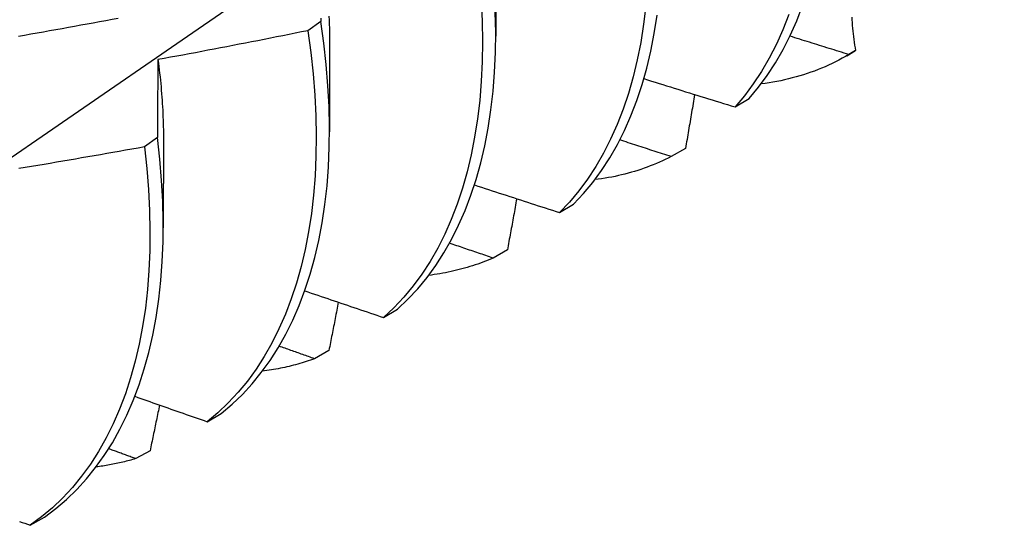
# Model space of a CAD drawing. Header units: inches. Extents: x 23 to 668, y 73 to 305.
# Tile 114 of 148: x 617.255 to 617.461, y 262.053 to 262.159. Entities that reach past the tile are written whole.
import ezdxf

# ---------------------------------------------------------------- set-up
doc = ezdxf.new("R2010")
doc.units = ezdxf.units.IN
doc.header["$MEASUREMENT"] = 0
doc.layers.add('Visible Edges(ANSI)', color=7, linetype='Continuous', lineweight=25)

msp = doc.modelspace()

# ---------------------------------------------------------------- linework, layer by layer
at = {"layer": 'Visible Edges(ANSI)'}
for p, q in [((617.35451, 262.17415), (617.35449, 262.1557)), ((617.31787, 262.1588), (617.31514, 262.15685)), ((617.31971, 262.15411), (617.31969, 262.13566)), ((617.42796, 262.15159), (617.42923, 262.15232)), ((617.42983, 262.15267), (617.42843, 262.15186)), ((617.40459, 262.14088), (617.40753, 262.14266)), ((617.28367, 262.13447), (617.28093, 262.13252)), ((617.28492, 262.13408), (617.28489, 262.11562)), ((617.3942, 262.1322), (617.39122, 262.1305)), ((617.36785, 262.11879), (617.37079, 262.12055)), ((617.35692, 262.11097), (617.35393, 262.10928)), ((617.33101, 262.09683), (617.33396, 262.09859)), ((617.31956, 262.08989), (617.31657, 262.08821)), ((617.29408, 262.07502), (617.29704, 262.07676)), ((617.28212, 262.06895), (617.27912, 262.06729)), ((617.25706, 262.05334), (617.26002, 262.05507))]:
    msp.add_line(p, q, dxfattribs=at)
at = {"layer": 'Visible Edges(ANSI)', "flags": 128}
for points in [[(617.2454, 262.12509), (617.26713, 262.14), (617.28883, 262.15493), (617.31048, 262.16988), (617.3321, 262.18485), (617.35367, 262.19983), (617.37521, 262.21483), (617.3967, 262.22984), (617.41816, 262.24487), (617.43958, 262.25991), (617.46095, 262.27495)], [(617.35142, 262.16315), (617.35163, 262.15881), (617.35171, 262.15454), (617.35165, 262.15036), (617.35146, 262.14626), (617.35113, 262.14226), (617.35067, 262.13837), (617.35008, 262.13458), (617.34936, 262.13089), (617.34851, 262.12733), (617.34752, 262.12388), (617.34641, 262.12055), (617.34518, 262.11736), (617.34382, 262.11429), (617.34234, 262.11136), (617.34074, 262.10857), (617.33902, 262.10593), (617.33718, 262.10343), (617.33524, 262.10108), (617.33318, 262.09888), (617.33101, 262.09683)], [(617.3859, 262.16207), (617.38544, 262.15818), (617.38484, 262.15439), (617.38411, 262.15072), (617.38325, 262.14716), (617.38226, 262.14372), (617.38114, 262.1404), (617.3799, 262.13721), (617.37854, 262.13415), (617.37705, 262.13123), (617.37544, 262.12845), (617.37371, 262.12581), (617.37187, 262.12332), (617.36992, 262.12098), (617.36785, 262.11879)], [(617.40753, 262.14266), (617.40948, 262.145), (617.41132, 262.1475), (617.41305, 262.15014), (617.41465, 262.15292), (617.41614, 262.15584), (617.4175, 262.1589), (617.41874, 262.16209)], [(617.25457, 262.1557), (617.25587, 262.15593), (617.25718, 262.15616), (617.25849, 262.15639), (617.2598, 262.15663), (617.26111, 262.15686), (617.26241, 262.15709), (617.26372, 262.15733), (617.26503, 262.15757), (617.26633, 262.1578), (617.26764, 262.15804), (617.26894, 262.15828), (617.27025, 262.15852), (617.27156, 262.15877), (617.27286, 262.15901), (617.27417, 262.15925), (617.27547, 262.1595)], [(617.31958, 262.15986), (617.31961, 262.15903), (617.31964, 262.1582), (617.31967, 262.15738), (617.31969, 262.15656), (617.3197, 262.15574), (617.31971, 262.15492), (617.31971, 262.15411)], [(617.33396, 262.09859), (617.33612, 262.10064), (617.33817, 262.10285), (617.34011, 262.10521), (617.34194, 262.10772), (617.34365, 262.11038), (617.34524, 262.11318), (617.34671, 262.11612), (617.34806, 262.1192), (617.34929, 262.1224), (617.35039, 262.12574), (617.35136, 262.12919), (617.3522, 262.13277), (617.35291, 262.13646), (617.35349, 262.14026), (617.35394, 262.14417), (617.35426, 262.14817), (617.35444, 262.15227), (617.35449, 262.15646), (617.3544, 262.16073)], [(617.37079, 262.12055), (617.37285, 262.12275), (617.3748, 262.12511), (617.37663, 262.12761), (617.37835, 262.13026), (617.37995, 262.13305), (617.38143, 262.13598), (617.38278, 262.13905), (617.38402, 262.14225), (617.38512, 262.14557), (617.3861, 262.14902), (617.38695, 262.15259), (617.38767, 262.15628), (617.38826, 262.16007)], [(617.41587, 262.16025), (617.41462, 262.15706), (617.41325, 262.15402), (617.41175, 262.1511), (617.41014, 262.14833), (617.4084, 262.1457), (617.40656, 262.14322), (617.40459, 262.14088)], [(617.42902, 262.1597), (617.42904, 262.15912), (617.42907, 262.15854), (617.42911, 262.15795), (617.42916, 262.15736), (617.42921, 262.15678), (617.42928, 262.15619), (617.42935, 262.15561), (617.42943, 262.15502), (617.42952, 262.15443), (617.42961, 262.15384), (617.42972, 262.15326), (617.42983, 262.15267)], [(617.29704, 262.07676), (617.29929, 262.07866), (617.30145, 262.08073), (617.30349, 262.08295), (617.30542, 262.08532), (617.30724, 262.08784), (617.30895, 262.0905), (617.31053, 262.09331), (617.312, 262.09626), (617.31334, 262.09934), (617.31456, 262.10256), (617.31565, 262.1059), (617.31661, 262.10936), (617.31745, 262.11295), (617.31815, 262.11664), (617.31873, 262.12045), (617.31917, 262.12436), (617.31947, 262.12837), (617.31965, 262.13248), (617.31969, 262.13667), (617.31959, 262.14095), (617.31936, 262.14531), (617.319, 262.14974), (617.3185, 262.15424), (617.31787, 262.1588)], [(617.31787, 262.15947), (617.31787, 262.1588)], [(617.31514, 262.15685), (617.31383, 262.15659), (617.31253, 262.15632), (617.31123, 262.15606), (617.30992, 262.1558), (617.30862, 262.15554), (617.30731, 262.15528), (617.30601, 262.15502), (617.3047, 262.15476), (617.30339, 262.15451), (617.30209, 262.15425), (617.30078, 262.154), (617.29948, 262.15374), (617.29817, 262.15349), (617.29686, 262.15324), (617.29555, 262.15299), (617.29425, 262.15274), (617.29294, 262.1525), (617.29163, 262.15225), (617.29032, 262.15201), (617.28901, 262.15176), (617.28771, 262.15152), (617.2864, 262.15128), (617.28509, 262.15104), (617.28378, 262.1508)], [(617.31514, 262.15685), (617.31576, 262.1523), (617.31625, 262.1478), (617.3166, 262.14338), (617.31682, 262.13902), (617.31691, 262.13475), (617.31686, 262.13056), (617.31667, 262.12646), (617.31635, 262.12246), (617.3159, 262.11856), (617.31532, 262.11476), (617.31461, 262.11107), (617.31376, 262.1075), (617.31279, 262.10404), (617.31169, 262.10071), (617.31046, 262.0975), (617.30911, 262.09443), (617.30763, 262.09149), (617.30604, 262.0887), (617.30433, 262.08604), (617.3025, 262.08353), (617.30056, 262.08117), (617.2985, 262.07896), (617.29634, 262.07691), (617.29408, 262.07502)], [(617.42843, 262.15186), (617.42791, 262.15202), (617.4274, 262.15218), (617.42688, 262.15234), (617.42637, 262.1525), (617.42585, 262.15266), (617.42533, 262.15282), (617.42482, 262.15298), (617.4243, 262.15314), (617.42379, 262.15329), (617.42327, 262.15345), (617.42276, 262.15361), (617.42224, 262.15377), (617.42173, 262.15393), (617.42121, 262.15409), (617.4207, 262.15425), (617.42019, 262.15442), (617.41967, 262.15458), (617.41916, 262.15474), (617.41864, 262.1549), (617.41813, 262.15506), (617.41761, 262.15522), (617.4171, 262.15538), (617.41659, 262.15554), (617.41607, 262.1557)], [(617.42843, 262.15186), (617.42774, 262.15146), (617.42704, 262.15107), (617.42633, 262.1507), (617.42562, 262.15033), (617.4249, 262.14998), (617.42418, 262.14964), (617.42344, 262.14932), (617.4227, 262.149), (617.42196, 262.1487), (617.42121, 262.14841), (617.42045, 262.14814), (617.41968, 262.14787), (617.41891, 262.14762), (617.41813, 262.14739), (617.41735, 262.14716), (617.41656, 262.14695), (617.41576, 262.14675), (617.41496, 262.14656), (617.41415, 262.14639), (617.41334, 262.14623), (617.41252, 262.14608), (617.4117, 262.14595), (617.41087, 262.14582), (617.41003, 262.14572)], [(617.28378, 262.1508), (617.28377, 262.15013), (617.28377, 262.14946), (617.28376, 262.14879), (617.28375, 262.14812), (617.28375, 262.14745), (617.28374, 262.14677), (617.28374, 262.1461), (617.28373, 262.14542), (617.28373, 262.14474), (617.28372, 262.14407), (617.28372, 262.14339), (617.28371, 262.14271), (617.28371, 262.14203), (617.2837, 262.14134), (617.2837, 262.14066), (617.2837, 262.13998), (617.28369, 262.13929), (617.28369, 262.13861), (617.28368, 262.13792), (617.28368, 262.13723), (617.28368, 262.13654), (617.28367, 262.13585), (617.28367, 262.13516), (617.28367, 262.13447)], [(617.28378, 262.1508), (617.28387, 262.15008), (617.28396, 262.14936), (617.28405, 262.14864), (617.28413, 262.14793), (617.28421, 262.14721), (617.28428, 262.1465), (617.28435, 262.14579), (617.28442, 262.14508), (617.28448, 262.14438), (617.28454, 262.14367), (617.28459, 262.14297), (617.28464, 262.14228), (617.28469, 262.14158), (617.28473, 262.14088), (617.28477, 262.14019), (617.2848, 262.1395), (617.28483, 262.13882), (617.28486, 262.13813), (617.28488, 262.13745), (617.2849, 262.13677), (617.28491, 262.13609), (617.28492, 262.13542), (617.28492, 262.13474), (617.28493, 262.13407)], [(617.3855, 262.14682), (617.38629, 262.14657), (617.38708, 262.14632), (617.38788, 262.14607), (617.38867, 262.14582), (617.38946, 262.14557), (617.39026, 262.14532), (617.39105, 262.14508), (617.39185, 262.14483), (617.39264, 262.14458), (617.39344, 262.14433), (617.39423, 262.14408), (617.39503, 262.14384), (617.39583, 262.14359), (617.39662, 262.14334), (617.39742, 262.1431), (617.39821, 262.14285), (617.39901, 262.1426), (617.39981, 262.14236), (617.40061, 262.14211), (617.4014, 262.14187), (617.4022, 262.14162), (617.403, 262.14137), (617.4038, 262.14113), (617.40459, 262.14088)], [(617.39613, 262.14349), (617.39605, 262.14302), (617.39597, 262.14255), (617.39589, 262.14208), (617.39581, 262.14161), (617.39573, 262.14114), (617.39565, 262.14067), (617.39557, 262.1402), (617.39549, 262.13973), (617.39541, 262.13926), (617.39533, 262.13879), (617.39525, 262.13832), (617.39517, 262.13785), (617.39509, 262.13738), (617.39501, 262.13691), (617.39493, 262.13644), (617.39485, 262.13597), (617.39477, 262.1355), (617.39469, 262.13503), (617.39461, 262.13456), (617.39453, 262.13408), (617.39445, 262.13361), (617.39436, 262.13314), (617.39428, 262.13267), (617.3942, 262.1322)], [(617.26002, 262.05507), (617.26237, 262.05683), (617.26463, 262.05874), (617.26677, 262.06082), (617.26881, 262.06304), (617.27074, 262.06542), (617.27255, 262.06795), (617.27425, 262.07063), (617.27582, 262.07345), (617.27728, 262.0764), (617.27862, 262.07949), (617.27983, 262.08271), (617.28091, 262.08606), (617.28187, 262.08953), (617.28269, 262.09312), (617.28339, 262.09683), (617.28396, 262.10064), (617.28439, 262.10456), (617.28469, 262.10857), (617.28486, 262.11268), (617.28489, 262.11688), (617.28478, 262.12117), (617.28455, 262.12553), (617.28417, 262.12997), (617.28367, 262.13447)], [(617.39122, 262.1305), (617.39077, 262.13064), (617.39032, 262.13079), (617.38987, 262.13093), (617.38942, 262.13108), (617.38897, 262.13122), (617.38852, 262.13137), (617.38808, 262.13151), (617.38763, 262.13166), (617.38718, 262.1318), (617.38673, 262.13195), (617.38628, 262.1321), (617.38583, 262.13224), (617.38538, 262.13239), (617.38493, 262.13253), (617.38448, 262.13268), (617.38403, 262.13283), (617.38359, 262.13297), (617.38314, 262.13312), (617.38269, 262.13327), (617.38224, 262.13341), (617.38179, 262.13356), (617.38134, 262.13371), (617.3809, 262.13385), (617.38045, 262.134)], [(617.28093, 262.13252), (617.27962, 262.13229), (617.27831, 262.13205), (617.277, 262.13182), (617.27568, 262.13159), (617.27437, 262.13135), (617.27306, 262.13112), (617.27175, 262.13089), (617.27044, 262.13066), (617.26912, 262.13044), (617.26781, 262.13021), (617.2665, 262.12999), (617.26519, 262.12976), (617.26387, 262.12954), (617.26256, 262.12932), (617.26124, 262.12909), (617.25993, 262.12888), (617.25862, 262.12866), (617.2573, 262.12844), (617.25599, 262.12822), (617.25467, 262.12801)], [(617.28093, 262.13252), (617.28142, 262.12803), (617.28179, 262.1236), (617.28201, 262.11924), (617.28211, 262.11496), (617.28206, 262.11077), (617.28189, 262.10666), (617.28158, 262.10266), (617.28114, 262.09875), (617.28056, 262.09494), (617.27985, 262.09125), (617.27902, 262.08767), (617.27805, 262.0842), (617.27696, 262.08086), (617.27574, 262.07765), (617.27439, 262.07457), (617.27292, 262.07163), (617.27134, 262.06882), (617.26963, 262.06615), (617.26781, 262.06364), (617.26588, 262.06127), (617.26383, 262.05905), (617.26168, 262.05699), (617.25942, 262.05509), (617.25706, 262.05334)], [(617.39122, 262.1305), (617.39061, 262.13019), (617.38999, 262.12989), (617.38937, 262.1296), (617.38874, 262.12932), (617.38811, 262.12905), (617.38747, 262.12879), (617.38683, 262.12854), (617.38619, 262.12829), (617.38553, 262.12806), (617.38488, 262.12783), (617.38422, 262.12762), (617.38355, 262.12741), (617.38288, 262.12722), (617.38221, 262.12703), (617.38153, 262.12685), (617.38085, 262.12668), (617.38016, 262.12652), (617.37947, 262.12637), (617.37877, 262.12623), (617.37807, 262.1261), (617.37737, 262.12598), (617.37666, 262.12587), (617.37595, 262.12577), (617.37523, 262.12568)], [(617.35002, 262.12458), (617.35076, 262.12434), (617.3515, 262.12409), (617.35225, 262.12385), (617.35299, 262.12361), (617.35373, 262.12336), (617.35447, 262.12312), (617.35521, 262.12288), (617.35595, 262.12264), (617.35669, 262.1224), (617.35744, 262.12215), (617.35818, 262.12191), (617.35892, 262.12167), (617.35967, 262.12143), (617.36041, 262.12119), (617.36115, 262.12095), (617.3619, 262.12071), (617.36264, 262.12047), (617.36338, 262.12023), (617.36413, 262.11999), (617.36487, 262.11975), (617.36562, 262.11951), (617.36636, 262.11927), (617.36711, 262.11903), (617.36785, 262.11879)], [(617.35888, 262.12169), (617.3588, 262.12124), (617.35872, 262.12079), (617.35864, 262.12035), (617.35856, 262.1199), (617.35848, 262.11945), (617.3584, 262.11901), (617.35832, 262.11856), (617.35823, 262.11812), (617.35815, 262.11767), (617.35807, 262.11722), (617.35799, 262.11678), (617.35791, 262.11633), (617.35783, 262.11588), (617.35774, 262.11544), (617.35766, 262.11499), (617.35758, 262.11454), (617.3575, 262.1141), (617.35742, 262.11365), (617.35733, 262.1132), (617.35725, 262.11276), (617.35717, 262.11231), (617.35709, 262.11186), (617.357, 262.11142), (617.35692, 262.11097)], [(617.35393, 262.10928), (617.35355, 262.1094), (617.35317, 262.10953), (617.35279, 262.10966), (617.35241, 262.10979), (617.35203, 262.10992), (617.35165, 262.11005), (617.35127, 262.11018), (617.35089, 262.11031), (617.35051, 262.11044), (617.35013, 262.11056), (617.34974, 262.11069), (617.34936, 262.11082), (617.34898, 262.11095), (617.3486, 262.11108), (617.34822, 262.11121), (617.34784, 262.11134), (617.34746, 262.11147), (617.34708, 262.1116), (617.3467, 262.11173), (617.34632, 262.11186), (617.34594, 262.11199), (617.34556, 262.11212), (617.34518, 262.11225), (617.3448, 262.11238)], [(617.35393, 262.10928), (617.35341, 262.10905), (617.35288, 262.10883), (617.35235, 262.10862), (617.35181, 262.10841), (617.35127, 262.10821), (617.35073, 262.10802), (617.35018, 262.10783), (617.34963, 262.10765), (617.34908, 262.10747), (617.34853, 262.10731), (617.34797, 262.10714), (617.34741, 262.10699), (617.34684, 262.10684), (617.34627, 262.1067), (617.3457, 262.10656), (617.34513, 262.10643), (617.34455, 262.10631), (617.34397, 262.10619), (617.34339, 262.10609), (617.3428, 262.10598), (617.34222, 262.10589), (617.34163, 262.1058), (617.34103, 262.10571), (617.34043, 262.10564)], [(617.31451, 262.10242), (617.31519, 262.10218), (617.31588, 262.10195), (617.31656, 262.10172), (617.31725, 262.10148), (617.31794, 262.10125), (617.31862, 262.10101), (617.31931, 262.10078), (617.32, 262.10055), (617.32068, 262.10031), (617.32137, 262.10008), (617.32206, 262.09985), (617.32275, 262.09962), (617.32343, 262.09938), (617.32412, 262.09915), (617.32481, 262.09892), (617.3255, 262.09869), (617.32619, 262.09845), (617.32688, 262.09822), (617.32756, 262.09799), (617.32825, 262.09776), (617.32894, 262.09753), (617.32963, 262.0973), (617.33032, 262.09706), (617.33101, 262.09683)], [(617.32154, 262.10002), (617.32146, 262.0996), (617.32138, 262.09918), (617.3213, 262.09876), (617.32122, 262.09833), (617.32113, 262.09791), (617.32105, 262.09749), (617.32097, 262.09707), (617.32089, 262.09665), (617.3208, 262.09622), (617.32072, 262.0958), (617.32064, 262.09538), (617.32056, 262.09496), (617.32047, 262.09453), (617.32039, 262.09411), (617.32031, 262.09369), (617.32023, 262.09327), (617.32014, 262.09284), (617.32006, 262.09242), (617.31998, 262.092), (617.31989, 262.09158), (617.31981, 262.09115), (617.31973, 262.09073), (617.31964, 262.09031), (617.31956, 262.08989)], [(617.31657, 262.08821), (617.31626, 262.08831), (617.31595, 262.08842), (617.31564, 262.08853), (617.31533, 262.08864), (617.31502, 262.08875), (617.31471, 262.08886), (617.3144, 262.08897), (617.31409, 262.08908), (617.31378, 262.08919), (617.31347, 262.0893), (617.31316, 262.08941), (617.31285, 262.08952), (617.31254, 262.08963), (617.31223, 262.08973), (617.31192, 262.08984), (617.31161, 262.08995), (617.3113, 262.09006), (617.311, 262.09017), (617.31069, 262.09028), (617.31038, 262.09039), (617.31007, 262.0905), (617.30976, 262.09061), (617.30945, 262.09072), (617.30914, 262.09083)], [(617.31657, 262.08821), (617.31613, 262.08805), (617.3157, 262.0879), (617.31526, 262.08775), (617.31482, 262.0876), (617.31438, 262.08747), (617.31394, 262.08733), (617.31349, 262.0872), (617.31305, 262.08707), (617.3126, 262.08695), (617.31215, 262.08683), (617.31169, 262.08671), (617.31124, 262.0866), (617.31078, 262.0865), (617.31032, 262.08639), (617.30986, 262.08629), (617.3094, 262.0862), (617.30894, 262.08611), (617.30847, 262.08602), (617.308, 262.08594), (617.30753, 262.08587), (617.30706, 262.08579), (617.30659, 262.08572), (617.30611, 262.08566), (617.30564, 262.0856)], [(617.27895, 262.08034), (617.27958, 262.08012), (617.28021, 262.07989), (617.28084, 262.07967), (617.28147, 262.07945), (617.2821, 262.07923), (617.28272, 262.079), (617.28335, 262.07878), (617.28398, 262.07856), (617.28461, 262.07834), (617.28524, 262.07811), (617.28587, 262.07789), (617.2865, 262.07767), (617.28713, 262.07745), (617.28776, 262.07723), (617.28839, 262.07701), (617.28903, 262.07678), (617.28966, 262.07656), (617.29029, 262.07634), (617.29092, 262.07612), (617.29155, 262.0759), (617.29218, 262.07568), (617.29281, 262.07546), (617.29345, 262.07524), (617.29408, 262.07502)], [(617.28412, 262.07851), (617.28404, 262.07811), (617.28395, 262.07772), (617.28387, 262.07732), (617.28379, 262.07692), (617.28371, 262.07652), (617.28362, 262.07612), (617.28354, 262.07572), (617.28346, 262.07533), (617.28337, 262.07493), (617.28329, 262.07453), (617.28321, 262.07413), (617.28313, 262.07373), (617.28304, 262.07334), (617.28296, 262.07294), (617.28288, 262.07254), (617.28279, 262.07214), (617.28271, 262.07174), (617.28262, 262.07134), (617.28254, 262.07095), (617.28246, 262.07055), (617.28237, 262.07015), (617.28229, 262.06975), (617.28221, 262.06935), (617.28212, 262.06895)], [(617.27912, 262.06729), (617.27889, 262.06737), (617.27865, 262.06746), (617.27842, 262.06754), (617.27818, 262.06763), (617.27794, 262.06772), (617.27771, 262.0678), (617.27747, 262.06789), (617.27724, 262.06798), (617.277, 262.06806), (617.27677, 262.06815), (617.27653, 262.06824), (617.27629, 262.06832), (617.27606, 262.06841), (617.27582, 262.0685), (617.27559, 262.06858), (617.27535, 262.06867), (617.27512, 262.06876), (617.27488, 262.06884), (617.27465, 262.06893), (617.27441, 262.06902), (617.27417, 262.0691), (617.27394, 262.06919), (617.2737, 262.06928), (617.27347, 262.06936)], [(617.27912, 262.06729), (617.27879, 262.06719), (617.27846, 262.06709), (617.27812, 262.067), (617.27779, 262.0669), (617.27745, 262.06681), (617.27711, 262.06673), (617.27677, 262.06664), (617.27643, 262.06656), (617.27609, 262.06648), (617.27575, 262.0664), (617.2754, 262.06633), (617.27506, 262.06625), (617.27471, 262.06618), (617.27436, 262.06611), (617.27402, 262.06605), (617.27367, 262.06598), (617.27332, 262.06592), (617.27297, 262.06586), (617.27261, 262.06581), (617.27226, 262.06575), (617.27191, 262.0657), (617.27155, 262.06565), (617.27119, 262.0656), (617.27084, 262.06556)], [(617.25477, 262.05417), (617.25534, 262.05396), (617.25591, 262.05376), (617.25648, 262.05355), (617.25706, 262.05334)]]:
    msp.add_lwpolyline(points, dxfattribs=at)
at = {"layer": 'Visible Edges(ANSI)'}
msp.add_ellipse((617.35163, 262.28709), major_axis=(0.07761, -0.13476), ratio=0.578093, start_param=0, end_param=0.007677, dxfattribs=at)

doc.saveas('drawing.dxf')
